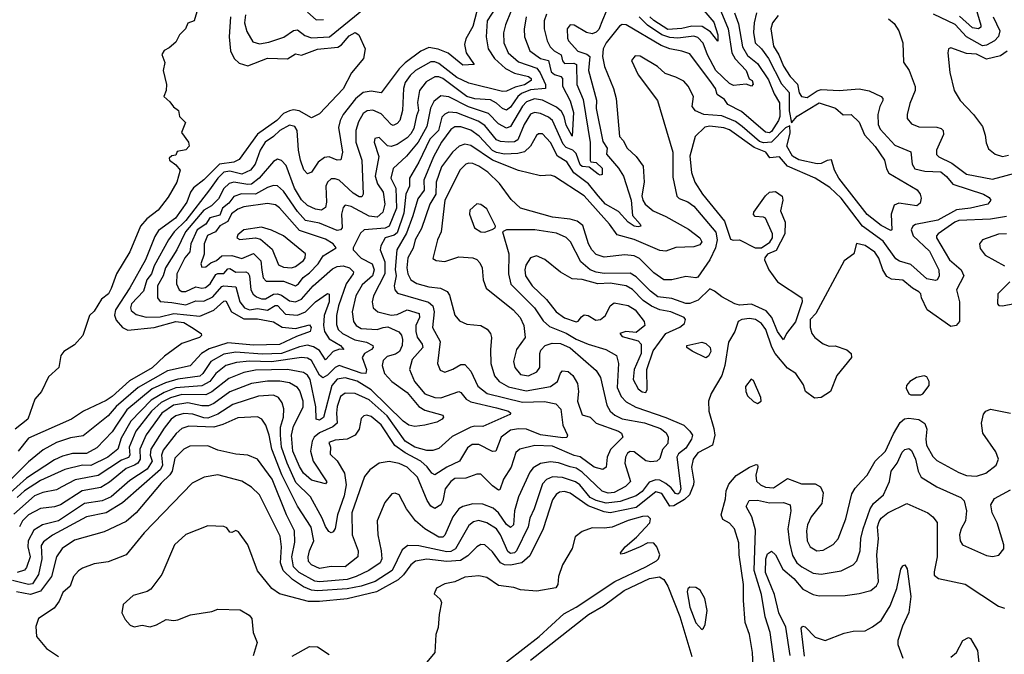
# Model space of a CAD drawing. Extents: x 1678431 to 1860718, y 384618 to 522882.
# Tile 56 of 256: x 1741500 to 1746444, y 440295 to 443481. Entities that reach past the tile are written whole.
import ezdxf

# ---------------------------------------------------------------- set-up
doc = ezdxf.new("R2010")
doc.units = 0

msp = doc.modelspace()

# ---------------------------------------------------------------- linework, layer by layer
at = {"layer": '0CON10XD'}
for points in [[(1746276.1, 443626.1), (1746326.5, 443453.5), (1746326.3, 443443.7), (1746315.3, 443434.7), (1746285, 443439), (1746218.3, 443498.3)], [(1743913.5, 443575), (1743847.1, 443475), (1743841.9, 443395), (1743853, 443335), (1743884.8, 443285), (1743939.2, 443235), (1743985, 443211.5), (1744055.5, 443195), (1744069.2, 443185), (1744068.3, 443175), (1744035, 443154.4), (1743987.6, 443142.4), (1743945, 443121.6), (1743925, 443120.6), (1743755, 443162.3), (1743695, 443190.3), (1743605, 443260), (1743585, 443268.7), (1743565, 443268.8), (1743487.1, 443225), (1743460.2, 443199.8), (1743436.5, 443165), (1743428, 443135), (1743422.1, 443025), (1743409.3, 442975), (1743395, 442959.2), (1743375, 442948.9), (1743365, 442954.1), (1743315, 443007.6), (1743274, 443026), (1743245, 443022.7), (1743225, 443009.2), (1743201.6, 442968.4), (1743188.3, 442925), (1743188.9, 442865), (1743217.6, 442775), (1743224.6, 442605), (1743218.8, 442591.2), (1743205, 442591.3), (1743175, 442609.1), (1743105, 442674.3), (1743085, 442682.5), (1743065, 442682.2), (1743045.3, 442665), (1743037.1, 442645), (1743041, 442565), (1743035, 442537.1), (1743015, 442524.7), (1742985, 442528.8), (1742945, 442548.3), (1742915, 442577), (1742879.8, 442635), (1742839.1, 442749.1), (1742815, 442774.5), (1742795, 442780.9), (1742775, 442769.5), (1742702, 442685), (1742665, 442655.8), (1742645, 442652.9), (1742575, 442664.8), (1742551.5, 442658.5), (1742525, 442633), (1742497.8, 442582.2), (1742464.2, 442545.8), (1742425, 442524.6), (1742332.2, 442415), (1742289.8, 442325), (1742232.8, 442235), (1742221.1, 442195), (1742193, 442145), (1742192.2, 442085), (1742205, 442065.5), (1742265, 442061.8), (1742335, 442048.6), (1742385, 442070), (1742425, 442067.8), (1742469.8, 442090.2), (1742515, 442141.7), (1742525.2, 442144.8), (1742585, 442140), (1742605, 442064.7), (1742629.2, 442035), (1742655, 442024.3), (1742695, 442030.4), (1742745, 442023.2), (1742783.4, 442046.6), (1742795, 442046.4), (1742835, 442003.2), (1742895, 441997.3), (1742935, 442014), (1742985, 442064.4), (1743045, 442105.4), (1743055, 442103.3), (1743053.5, 442065), (1743029.3, 441995), (1743025.5, 441945), (1743030.2, 441915), (1743055, 441878.5), (1743110.9, 441845), (1743127.5, 441825), (1743106.3, 441826.3), (1743075, 441815.8), (1743035, 441773.9), (1743005, 441820.6), (1742975, 441838.7), (1742945, 441846.8), (1742905, 441839.3), (1742815, 441805.5), (1742717.6, 441802.4), (1742585, 441811.5), (1742525, 441801.1), (1742459.3, 441765), (1742420.7, 441705), (1742405, 441691.4), (1742295, 441676.2), (1742232, 441658), (1742165, 441627), (1742037.7, 441522.3), (1741990.4, 441449.6), (1741965, 441411.2), (1741887.8, 441332.2), (1741836.1, 441303.9), (1741765, 441302.4), (1741715, 441289.8), (1741675, 441271.9), (1741535, 441180.1), (1741438.1, 441091.9)], [(1742402.5, 443565), (1742376.7, 443475), (1742345, 443462.5), (1742332.5, 443435), (1742303.3, 443405), (1742285, 443367.5), (1742250.7, 443339.3), (1742225, 443326.7), (1742214.2, 443305.8), (1742228.8, 443265), (1742221.2, 443225), (1742238, 443155), (1742236, 443125), (1742223.8, 443095), (1742255, 443067.5), (1742272.5, 443042.5), (1742297.5, 443025), (1742302.5, 442995), (1742332.5, 442965), (1742313.3, 442915), (1742348, 442865), (1742352, 442845), (1742335, 442826.7), (1742291.7, 442818.3), (1742285, 442800), (1742265, 442797.5), (1742250, 442785), (1742252.5, 442775), (1742285, 442752.5), (1742306.7, 442725), (1742288.5, 442665), (1742245, 442590), (1742196.4, 442525), (1742139.5, 442480.5), (1742106.3, 442443.7), (1742052.7, 442315), (1741986.1, 442205), (1741959.5, 442130.5), (1741945.6, 442104.4), (1741911.8, 442078.2), (1741875, 442018), (1741850, 441995), (1741816.9, 441895), (1741775, 441848.8), (1741722.5, 441815), (1741706.7, 441795), (1741697.5, 441735), (1741645, 441687.5), (1741609.4, 441615), (1741575.7, 441575), (1741540.4, 441475), (1741477.2, 441425)], [(1744995.9, 443585), (1745057.8, 443435), (1745076.1, 443315), (1745093.4, 443283.4), (1745147.9, 443225), (1745162.9, 443182.9), (1745178.8, 443175), (1745183, 443157), (1745175, 443147.5), (1745147.5, 443157.5), (1745085, 443150.6), (1745065, 443160.5), (1744995, 443226), (1744953.1, 443305), (1744932.3, 443362.3), (1744905, 443391.2), (1744885, 443397.8), (1744805, 443387.1), (1744765, 443390.5), (1744725.1, 443405.1), (1744652.9, 443452.9), (1744610, 443495)], [(1743795.9, 443524.1), (1743775, 443445.7), (1743740.4, 443385), (1743733.9, 443356.1), (1743742.8, 443315), (1743782, 443255), (1743725, 443252.7), (1743652, 443312), (1743602, 443332), (1743555, 443340.6), (1743515, 443323), (1743435.7, 443264.3), (1743405, 443233.3), (1743315, 443112.7), (1743265, 443121.2), (1743225, 443115.3), (1743186.7, 443083.3), (1743124.8, 443005), (1743109.2, 442975), (1743101, 442939), (1743120.8, 442815), (1743112.2, 442777.8), (1743095, 442775.4), (1743055, 442792.1), (1743031.2, 442788.8), (1742998.2, 442765), (1742965, 442715.6), (1742945, 442706.9), (1742926.9, 442726.9), (1742909.5, 442775), (1742900.2, 442825), (1742894.1, 442924.1), (1742881.5, 442945), (1742855, 442951.2), (1742806.3, 442925), (1742775.4, 442894.6), (1742732.7, 442865), (1742707.7, 442825), (1742682.7, 442755), (1742658.4, 442725), (1742615, 442705.8), (1742555, 442720.2), (1742525, 442715.4), (1742495, 442685.6), (1742453.4, 442626.6), (1742335, 442473.1), (1742276.2, 442415), (1742247.6, 442375), (1742176.1, 442245), (1742162.8, 442205), (1742139.2, 442175), (1742121.8, 442118.2), (1742061.1, 442055), (1742056.3, 442035), (1742060.3, 442020.3), (1742085, 442001.2), (1742135, 441988), (1742205, 441989.3), (1742275, 442005.6), (1742405, 441992.4), (1742475, 442023), (1742525, 442067.3), (1742535, 442069.2), (1742563.9, 442013.9), (1742625, 441978.3), (1742695, 441979.6), (1742775, 441963.3), (1742817.5, 441937.5), (1742885, 441930.5), (1742955, 441948.1), (1742963.1, 441935), (1742958.9, 441915), (1742889.7, 441890.3), (1742805, 441850.2), (1742673.6, 441846.4), (1742545, 441859.2), (1742452, 441828), (1742413.8, 441805), (1742356.3, 441743.7), (1742242.5, 441717.5), (1742095, 441634.1), (1741985, 441539.4), (1741945, 441492.5), (1741818.2, 441391.8), (1741755, 441380.9), (1741685, 441358.5), (1741619, 441321), (1741545, 441261.7), (1741418.5, 441135)], [(1745200, 443515), (1745187.6, 443465), (1745184.4, 443415.6), (1745193.6, 443363.6), (1745224.4, 443334.4), (1745259.3, 443285), (1745325, 443158.2), (1745363.9, 443115), (1745363.7, 443023.7), (1745375, 442962.5), (1745404.1, 442995.9), (1745515, 443062.5), (1745597.3, 443037.3), (1745635, 443002.2), (1745675, 443004.4), (1745715, 442965.4), (1745742.8, 442902.8), (1745795, 442844.3), (1745842.9, 442775), (1745851.8, 442731.8), (1745865, 442709.6), (1746006.8, 442626.8), (1746021.8, 442605), (1746026.8, 442585), (1746020.8, 442559.2), (1746005, 442546.7), (1745915, 442559.1), (1745890.9, 442549.1), (1745876.1, 442503.9), (1745880, 442425), (1745875, 442422.5), (1745825, 442447.2), (1745755, 442503.5), (1745613.3, 442685), (1745591.2, 442725), (1745576.4, 442776.4), (1745555, 442773.3), (1745525, 442758.8), (1745505, 442757.8), (1745412.9, 442777.1), (1745380.8, 442795), (1745351.3, 442845), (1745368.9, 442911.1), (1745367.5, 442947.5), (1745345, 442938.6), (1745275, 442865.8), (1745235, 442862), (1745215, 442868.4), (1745128, 442945), (1745095, 442970.2), (1745025, 442997.2), (1744935, 443004.4), (1744892.9, 443022.9), (1744877.3, 443045), (1744883.1, 443095), (1744856.6, 443146.6), (1744835, 443171.4), (1744795, 443192.9), (1744741.2, 443211.2), (1744702.5, 443245), (1744615, 443297.1), (1744591.4, 443298.6), (1744572, 443275), (1744605, 443204), (1744702, 443075), (1744779.3, 442815), (1744779.5, 442689.5), (1744800.5, 442595), (1744812.3, 442582.3), (1744855, 442566.4), (1744885, 442544.1), (1744995, 442414), (1745002.4, 442375), (1744993.2, 442335), (1744965.2, 442275), (1744905, 442188.2), (1744895, 442184.6), (1744845, 442191.5), (1744775.3, 442174.7), (1744735, 442175.4), (1744685, 442210.4), (1744611.7, 442281.7), (1744585.6, 442295), (1744539.5, 442300.5), (1744435, 442288.4), (1744395, 442302.3), (1744372.3, 442325), (1744356, 442355), (1744327.9, 442447.9), (1744299.7, 442469.7), (1744265, 442480), (1744175, 442490.2), (1744015, 442533.8), (1743968, 442578), (1743909.1, 442659.1), (1743850.8, 442715), (1743805, 442745.8), (1743775, 442759.2), (1743755, 442760.9), (1743740.5, 442755), (1743712.3, 442727.7), (1743634.4, 442575), (1743616.4, 442415), (1743598.9, 442375), (1743575, 442282.5), (1743591.7, 442271.7), (1743635, 442266.5), (1743705, 442290), (1743775, 442284.5), (1743795, 442276.5), (1743809.9, 442259.9), (1743822.1, 442235), (1743828.2, 442175), (1743842.3, 442132.3), (1743978.8, 442025), (1744013.2, 441985), (1744031.8, 441945), (1744037.9, 441885), (1743995.4, 441825), (1743980, 441765), (1743985.9, 441735), (1744015, 441699.7), (1744055, 441693.2), (1744097.5, 441712.5), (1744111.8, 441735), (1744112, 441805), (1744117.7, 441822.2), (1744138.9, 441845), (1744173.6, 441856.4), (1744215, 441855.5), (1744265, 441833.4), (1744395, 441719.5), (1744415.8, 441685), (1744448.3, 441545), (1744465.5, 441515.5), (1744488.4, 441495), (1744525, 441476.7), (1744636.9, 441456.9), (1744717.8, 441427.8), (1744747.1, 441407.1), (1744756.7, 441385), (1744755, 441354), (1744727.1, 441322.9), (1744715, 441278), (1744700, 441265), (1744668.9, 441261.1), (1744645, 441266.5), (1744585, 441311.3), (1744565, 441312.3), (1744552.9, 441305), (1744541.8, 441285), (1744539.2, 441255), (1744567.7, 441162.3), (1744542.6, 441137.4), (1744485, 441108), (1744455, 441103.3), (1744425, 441114.4), (1744325, 441208.9), (1744295, 441228.7), (1744263.8, 441236.2), (1744205, 441256.7), (1744165, 441260.6), (1744115, 441252.8), (1744078.1, 441231.9), (1744061.4, 441208.6), (1744005.2, 441084.8), (1743984.5, 441015.5), (1743979.2, 440945), (1743965, 440931.1), (1743945, 440946.1), (1743905, 441004.7), (1743878, 441028), (1743825, 441049.5), (1743775, 441051.1), (1743725, 441037.1), (1743705, 441024.6), (1743674.8, 440985), (1743635, 440893.6), (1743625, 440883.5), (1743605, 440883.3), (1743534.6, 440924.6), (1743488.5, 440965), (1743442.1, 441025), (1743405.8, 441095), (1743385, 441104.3), (1743369.3, 441100.7), (1743333.5, 441056.5), (1743294.6, 440965), (1743298.7, 440895), (1743314.7, 440815), (1743318.3, 440775), (1743310, 440755), (1743253.2, 440715), (1743190.3, 440685), (1743145, 440671), (1743005, 440658.9), (1742981.9, 440661.9), (1742903.9, 440705), (1742875.2, 440735), (1742867.2, 440785), (1742881.9, 440858.1), (1742879.8, 440915), (1742840.6, 440995), (1742768.1, 441175), (1742695, 441274.6), (1742645, 441295.5), (1742585, 441300), (1742495, 441320), (1742445, 441340.8), (1742355, 441340.5), (1742325, 441325.6), (1742280, 441280), (1742266, 441215), (1742253.4, 441196.6), (1742210.7, 441155), (1742085.5, 441004.5), (1742035, 440961.6), (1741925, 440909.4), (1741775, 440867.9), (1741713, 440827), (1741685.2, 440784.8), (1741660.2, 440685), (1741605, 440612.6), (1741555, 440595.1), (1741485, 440608.4)], [(1744445, 443521.8), (1744427.4, 443477.4), (1744408.5, 443431.5), (1744395, 443417.3), (1744375, 443409.3), (1744346.4, 443416.4), (1744285, 443452.7), (1744264.6, 443455.4), (1744248.9, 443435), (1744251.5, 443388.5), (1744256.1, 443375), (1744303, 443323), (1744347.4, 443307.4), (1744362.8, 443295), (1744355.9, 443225), (1744397, 443077), (1744394.8, 443035), (1744428.8, 442868.8), (1744450, 442835), (1744447.4, 442805), (1744506.2, 442735), (1744531.4, 442695), (1744569.8, 442575), (1744577.1, 442497.1), (1744616.5, 442455), (1744619.2, 442445), (1744605, 442440.7), (1744585.3, 442444.7), (1744555, 442464.7), (1744507.1, 442517.1), (1744442.4, 442555), (1744405, 442595.7), (1744357, 442657), (1744282.3, 442712.3), (1744246.9, 442766.9), (1744201, 442795), (1744165, 442864.1), (1744125, 442908), (1744105, 442907.1), (1744095, 442898.5), (1744065.9, 442845), (1744035, 442817.3), (1744001.3, 442808.7), (1743933.8, 442806.2), (1743895, 442813.4), (1743874.3, 442824.3), (1743806.6, 442896.6), (1743765, 442926.2), (1743715, 442942.9), (1743685, 442942), (1743665, 442929.4), (1743618.1, 442865), (1743578.2, 442791.8), (1743529.8, 442675), (1743531.6, 442625), (1743498.6, 442581.4), (1743474.7, 442495.3), (1743441.7, 442408.3), (1743394.3, 442325), (1743386.4, 442226.4), (1743391.2, 442195), (1743380, 442145), (1743383.9, 442123.9), (1743398.1, 442108.1), (1743552.2, 442062.2), (1743574.6, 442044.6), (1743581.9, 442015), (1743572.4, 441935), (1743611, 441865), (1743597.5, 441755), (1743611.9, 441721.9), (1743635, 441711.8), (1743675, 441726.2), (1743715, 441749.6), (1743735, 441749.6), (1743766.2, 441716.2), (1743801.4, 441641.4), (1743848.2, 441605), (1744025, 441561.4), (1744134.8, 441564.8), (1744192.1, 441552.1), (1744217.8, 441525), (1744227.4, 441445), (1744251.4, 441395), (1744247.1, 441382.9), (1744227.8, 441382.2), (1744115, 441396.6), (1744045, 441425.4), (1744005, 441427.6), (1743965, 441419.5), (1743918.6, 441385), (1743890.8, 441315), (1743875, 441313.8), (1743805, 441347.8), (1743771.9, 441348.1), (1743749, 441331), (1743709.2, 441265), (1743644.9, 441235.1), (1743585, 441196), (1743568.9, 441205), (1743546.2, 441236.2), (1743513.9, 441265), (1743435, 441306.6), (1743383.1, 441343.1), (1743315, 441447.2), (1743265, 441489.2), (1743243.9, 441496.1), (1743228.5, 441491.5), (1743215, 441478), (1743204.6, 441425), (1743184.4, 441395), (1743145, 441375.3), (1743085, 441370), (1743051.9, 441358.1), (1743060.8, 441335), (1743059, 441299), (1743095, 441266.2), (1743131.4, 441205), (1743139.5, 441145), (1743129.8, 441090.2), (1743096.3, 440995), (1743085, 440926), (1743075, 440909.4), (1743065, 440905.6), (1743052.2, 440912.2), (1743035, 440936.7), (1743018.8, 440978.8), (1742960.6, 441085), (1742887.2, 441157.2), (1742843.2, 441255), (1742815.6, 441335), (1742809.1, 441395), (1742809.9, 441435), (1742824.1, 441485), (1742826.9, 441526.9), (1742817.9, 441557.9), (1742799.6, 441585), (1742775, 441595.7), (1742698.7, 441591.3), (1742571.1, 441548.9), (1742495, 441501), (1742445, 441480.8), (1742425, 441481.6), (1742369.7, 441500.3), (1742325, 441503.4), (1742285, 441491.9), (1742261.7, 441475), (1742225, 441430.8), (1742158.6, 441325), (1742154.9, 441295), (1742164.8, 441265), (1742140.7, 441225), (1742053.1, 441166.9), (1741959.8, 441085), (1741915, 441065.7), (1741825, 441051.4), (1741695.3, 440965), (1741615, 440945.2), (1741572, 440918), (1741542.7, 440865), (1741540.5, 440835), (1741552.3, 440785), (1741535, 440731.5), (1741525, 440717.8), (1741487.5, 440705)], [(1744145, 443508.5), (1744134.3, 443475), (1744134, 443434), (1744148.9, 443375), (1744164.2, 443345), (1744184.7, 443325), (1744219.3, 443305), (1744225, 443274.2), (1744235, 443260.7), (1744281.9, 443261.9), (1744296.2, 443255), (1744297.4, 443155), (1744330.1, 443080.1), (1744364.6, 442864.6), (1744363.9, 442773.9), (1744367.5, 442767.5), (1744395, 442764), (1744425.2, 442735), (1744425, 442703.3), (1744415, 442700), (1744405, 442705.4), (1744360.2, 442740.2), (1744325, 442744.5), (1744315, 442752.4), (1744295, 442809.6), (1744277.1, 442825), (1744245, 442838.5), (1744229.9, 442855), (1744175.1, 442975.1), (1744155, 442991.7), (1744115, 443010), (1744085, 443014.4), (1744065, 443005.7), (1744032.5, 442955), (1744001.7, 442878.3), (1743985, 442867.2), (1743955.7, 442865.7), (1743915, 442868.4), (1743895, 442878), (1743835, 442949.4), (1743802, 442972), (1743695, 443012.6), (1743655, 443015.6), (1743635, 443007), (1743619.1, 442990.9), (1743602.7, 442925), (1743558.9, 442881.1), (1743505, 442764.7), (1743458, 442685), (1743457.6, 442645), (1743439.7, 442605), (1743429.8, 442509.8), (1743395, 442410.2), (1743380.6, 442399.4), (1743335.3, 442385), (1743313.2, 442345), (1743309.5, 442325), (1743334.4, 442265), (1743334.1, 442205), (1743277.6, 442095), (1743270.5, 442065), (1743274.8, 442034.8), (1743298.6, 442015), (1743365, 441997), (1743395, 442000.2), (1743445, 442024), (1743506.6, 442005), (1743507, 441985), (1743489.8, 441945), (1743488.8, 441915), (1743496.6, 441886.6), (1743521.4, 441851.4), (1743523.8, 441835), (1743471.4, 441775), (1743457.5, 441725), (1743483, 441665), (1743535, 441602.6), (1743584.8, 441584.8), (1743615, 441582.6), (1743705, 441614.1), (1743715, 441609.6), (1743741.7, 441575), (1743765, 441561.6), (1743895, 441532.3), (1743954.5, 441515.5), (1743965.6, 441505), (1743960.9, 441499.1), (1743825, 441439.4), (1743785, 441440.8), (1743765.2, 441434.8), (1743671.7, 441388.3), (1743605, 441327.5), (1743575, 441318.4), (1743545, 441318.5), (1743484.7, 441335), (1743436, 441365), (1743345, 441491.5), (1743255, 441572.8), (1743185, 441603.9), (1743134, 441606), (1743111.6, 441588.4), (1743095, 441539.4), (1743090.3, 441505), (1743094.2, 441455), (1743072.8, 441437.2), (1743005, 441406.5), (1742979.3, 441385), (1742969.5, 441365), (1742960.8, 441315), (1742974.3, 441264.3), (1743041.7, 441161.7), (1743035, 441150), (1742965, 441168.6), (1742925, 441204.1), (1742905, 441237.7), (1742872.6, 441315), (1742864.8, 441394.8), (1742875, 441440.4), (1742924.4, 441535), (1742923.4, 441565), (1742907.1, 441617.1), (1742894.8, 441634.8), (1742855, 441658.1), (1742806.9, 441666.9), (1742745, 441666.6), (1742665, 441655.2), (1742555, 441612.9), (1742475, 441553.5), (1742448.3, 441541.7), (1742415, 441541.8), (1742345, 441557.6), (1742272, 441545), (1742214.5, 441505), (1742135, 441396.2), (1742104.3, 441325), (1742104.9, 441275), (1742093.8, 441255), (1742076.2, 441243.8), (1742035, 441227.3), (1741951.2, 441158.8), (1741908.3, 441131.7), (1741813.8, 441116.2), (1741705, 441046.1), (1741675, 441036.1), (1741605, 441027.3), (1741545, 440994.8), (1741515, 440965.7), (1741499.5, 440935)], [(1743968.7, 443525), (1743938.8, 443455), (1743930, 443415), (1743931.9, 443365), (1743952.6, 443315), (1744005, 443269.8), (1744097.2, 443237.2), (1744114.1, 443214.1), (1744139.6, 443155), (1744139.6, 443135), (1744065, 443127.9), (1744020, 443110), (1744001.5, 443095), (1743965, 443041.2), (1743945, 443026.7), (1743925, 443034.3), (1743895, 443062), (1743865, 443077.8), (1743785, 443083.9), (1743745, 443094.3), (1743625, 443185.2), (1743605, 443194.4), (1743585, 443194.3), (1743541.8, 443168.2), (1743507.7, 443125), (1743497.2, 443065), (1743502, 443025), (1743492.4, 442997.6), (1743478.8, 442935), (1743465, 442908.1), (1743445, 442887.4), (1743395, 442853.5), (1743365, 442844.8), (1743347.4, 442847.4), (1743305, 442889.4), (1743282.9, 442885), (1743280.9, 442865), (1743303.8, 442793.8), (1743285.6, 442695), (1743296.8, 442656.8), (1743325.2, 442615), (1743333.5, 442555), (1743322.9, 442515), (1743295, 442489.4), (1743255, 442493.9), (1743165, 442543.5), (1743135, 442550), (1743125, 442538.6), (1743115.6, 442505), (1743118.8, 442435), (1743111.1, 442425), (1743095, 442421.9), (1743005, 442458.8), (1742935, 442472.6), (1742895, 442517.5), (1742825, 442620.3), (1742795, 442646.8), (1742775, 442648), (1742745, 442638.9), (1742685, 442604.6), (1742613.8, 442606.2), (1742575, 442592.7), (1742549.6, 442560.4), (1742518.3, 442535), (1742505, 442499.8), (1742454.5, 442485.5), (1742435.2, 442455), (1742391.4, 442425), (1742360.3, 442355), (1742354.8, 442315), (1742330, 442285), (1742289.1, 442205), (1742288.1, 442155), (1742300.8, 442125), (1742315, 442116.9), (1742335, 442115.7), (1742385, 442140.3), (1742415, 442133.1), (1742433.5, 442136.5), (1742456.1, 442153.9), (1742485, 442201.4), (1742495, 442206.8), (1742525, 442206.3), (1742545, 442229.2), (1742555, 442232.4), (1742585, 442212.8), (1742635, 442214.3), (1742648, 442208), (1742654.8, 442194.8), (1742660.6, 442125), (1742672.6, 442102.6), (1742689, 442089), (1742715, 442079.5), (1742735, 442079.5), (1742775, 442103), (1742795, 442103.8), (1742815, 442098.6), (1742855, 442069), (1742885, 442063.8), (1742915, 442077.6), (1742974.3, 442145), (1743070.8, 442230.8)], [(1742634.8, 443505), (1742629.3, 443465), (1742640.8, 443420.8), (1742670.2, 443370.2), (1742705, 443359.1), (1742751.9, 443368.1), (1742826.3, 443393.7), (1742875, 443425.7), (1742895, 443430.5), (1742931.9, 443401.9), (1742965, 443388.7), (1743055.1, 443394.9), (1743226.2, 443533.8)], [(1742945, 443518.6), (1742989.1, 443479.1), (1743025, 443480.9)], [(1745090, 443515), (1745109.1, 443459.1), (1745130.3, 443345), (1745155, 443300.8), (1745205, 443261.1), (1745259.5, 443179.5), (1745287.9, 443107.9), (1745315, 443063.1), (1745316.2, 442995), (1745311.1, 442975), (1745275, 442918.7), (1745265, 442913), (1745245, 442916.7), (1745125, 443019.3), (1745055.3, 443055), (1745039.4, 443079.4), (1745002.5, 443105), (1744993.8, 443135), (1744974, 443164), (1744865, 443308.7), (1744825, 443323.2), (1744765, 443333.5), (1744721.4, 443351.4), (1744545, 443455.4), (1744525, 443456.4), (1744512, 443448), (1744444.8, 443365), (1744429.8, 443335), (1744425.8, 443295), (1744436.5, 443245), (1744481.3, 443135), (1744495.4, 443085), (1744512.1, 442895), (1744529.6, 442875), (1744550, 442835), (1744595, 442794), (1744631.1, 442745), (1744635.3, 442665), (1744624, 442596), (1744628.3, 442575), (1744640.8, 442555), (1744680.4, 442520.4), (1744745, 442492.5), (1744859, 442429), (1744915, 442386.4), (1744924.7, 442365), (1744915, 442350.9), (1744885, 442341.2), (1744795, 442336.7), (1744745, 442319.1), (1744715, 442322.6), (1744585, 442377.6), (1744501, 442401), (1744462.4, 442455), (1744335, 442595.8), (1744185, 442693.6), (1744165, 442699.5), (1744115, 442697.3), (1744005, 442723.2), (1743875, 442776.1), (1743765, 442849.1), (1743735, 442855.2), (1743707.1, 442845)], [(1744935, 443526.1), (1744985, 443468), (1745005.7, 443405), (1745005, 443372.5), (1744969.7, 443419.7), (1744926.5, 443446.5), (1744875, 443448.7), (1744825, 443437.1), (1744755, 443430.7), (1744685, 443476), (1744664.6, 443495)], [(1746387.4, 443495), (1746421, 443425), (1746414.3, 443395.7), (1746395.1, 443374.9), (1746355, 443353.2), (1746335, 443349.5), (1746255, 443394.1), (1746196.6, 443456.6), (1746088, 443508)], [(1744043.5, 443495), (1744033.5, 443433.5), (1744035.3, 443395), (1744062.5, 443325), (1744115, 443286.6), (1744155.1, 443275.1), (1744169.6, 443219.6), (1744185.5, 443205.5), (1744217.1, 443195), (1744225.2, 443185.2), (1744226.5, 443146.5), (1744263.9, 443073.9), (1744280.5, 443015), (1744275, 442896), (1744245, 442950.5), (1744233.9, 442995), (1744220.2, 443020.2), (1744195, 443041.6), (1744125, 443076.2), (1744085, 443083.1), (1744045, 443068.8), (1744025, 443046.5), (1743965, 442945.3), (1743945, 442935.7), (1743905, 442958), (1743855, 443009.3), (1743753.1, 443043.1), (1743655, 443092.8), (1743615, 443097.6), (1743580, 443070), (1743563.7, 443036.3), (1743544.5, 442945), (1743500.4, 442865), (1743442.1, 442795), (1743375.9, 442734.1), (1743364.4, 442685), (1743389.1, 442635), (1743392, 442535), (1743356.1, 442445), (1743335.1, 442434.9), (1743230, 442425), (1743211.5, 442408.5), (1743174.4, 442335), (1743174.3, 442325), (1743215, 442283.3), (1743270, 442255), (1743279.7, 442225), (1743271.2, 442195), (1743219.6, 442150.4), (1743188.7, 442095), (1743169.8, 442015), (1743176.7, 441965), (1743189.1, 441945), (1743215, 441931), (1743295, 441925.2), (1743324.6, 441935.4), (1743348.1, 441938.1), (1743403.9, 441913.9), (1743417.5, 441897.5), (1743422.2, 441875), (1743420.2, 441845), (1743407.2, 441815), (1743387.8, 441802.2), (1743345, 441789.5), (1743325, 441770), (1743319.5, 441745), (1743331.6, 441705), (1743368.7, 441665), (1743445, 441610), (1743505, 441539.1), (1743535, 441521.1), (1743624.2, 441495), (1743627.8, 441485), (1743621.9, 441475), (1743595, 441459.7), (1743535, 441444.7), (1743485, 441438.5), (1743455, 441444.7), (1743425, 441465.8), (1743265, 441622), (1743195, 441665.7), (1743135, 441682.3), (1743095, 441675.5), (1743066.8, 441645), (1743025, 441483.4), (1743005, 441470.3), (1742989.4, 441475), (1742987.9, 441537.9), (1742958.5, 441675), (1742945.8, 441695.8), (1742925, 441710.4), (1742845, 441724.3), (1742685, 441721.4), (1742625, 441709.8), (1742550.5, 441679.5), (1742465, 441612.8), (1742435, 441596.9), (1742315, 441599), (1742256.8, 441583.2), (1742211.1, 441558.9), (1742161.4, 441515), (1742083.5, 441415), (1742050.1, 441335), (1742052.7, 441295), (1742047, 441283), (1742010.8, 441269.2), (1741895, 441192.8), (1741778.6, 441171.4), (1741712.7, 441135), (1741685, 441120.8), (1741616.6, 441106.6), (1741575, 441091.3), (1741471.7, 440998.3)], [(1742558.4, 443495), (1742552, 443395), (1742559.5, 443325), (1742576.6, 443285), (1742601.7, 443261.7), (1742645, 443248.6), (1742745, 443287.9), (1742845, 443283.8), (1742885, 443308.4), (1742915, 443303.3), (1742995, 443332.5), (1743097.7, 443342.3), (1743116.1, 443353.9), (1743155, 443400.3), (1743185, 443415.5), (1743202.5, 443405), (1743235.6, 443335), (1743226.9, 443285), (1743166.1, 443213.9), (1743125, 443133.9), (1743005, 443007.9), (1742965, 442987.9), (1742903.5, 443023.5), (1742875, 443027.7), (1742855, 443023.5), (1742825, 443009.2), (1742791.3, 442975), (1742695, 442906.2), (1742601.9, 442778.1), (1742575.7, 442765), (1742503.9, 442756.1), (1742425, 442677), (1742373.6, 442636.4), (1742357.5, 442615), (1742339, 442565), (1742282.2, 442485), (1742198, 442422), (1742178.4, 442391.6), (1742132.3, 442275), (1742053.5, 442135), (1741981, 442025), (1741977.1, 441997.1), (1741985, 441972.2), (1742017.3, 441935), (1742042.5, 441922.5), (1742175, 441936.1), (1742285, 441966.2), (1742325, 441960.4), (1742362.4, 441937.6), (1742411.2, 441905), (1742414, 441895), (1742403.8, 441885), (1742315, 441855.6), (1742228.2, 441791.8), (1742165, 441732.4), (1742051.5, 441668.5), (1741965, 441588.4), (1741935, 441568.3), (1741820, 441515), (1741760.5, 441475), (1741545, 441380), (1741492.6, 441315)], [(1745308.2, 443501.8), (1745280.8, 443465), (1745272.3, 443435), (1745285, 443347.1), (1745311.9, 443305), (1745335, 443246.8), (1745369.2, 443195), (1745406.5, 443156.5), (1745413.5, 443113.5), (1745425, 443094.5), (1745455, 443090.2), (1745505, 443123.2), (1745525, 443129.6), (1745615, 443126), (1745715, 443133.1), (1745765, 443123.1), (1745825.7, 443095.7), (1745834.4, 443085), (1745833.5, 443075), (1745818.5, 443045), (1745809.6, 443005), (1745810.5, 442955), (1745820.9, 442930.9), (1745895, 442850.4), (1745975, 442817.5), (1745981.8, 442755), (1745995, 442732.3), (1746045, 442720.6), (1746125, 442717.3), (1746153.9, 442693.9), (1746185.6, 442655), (1746339.4, 442605), (1746368.5, 442588.5), (1746375.8, 442575), (1746361.2, 442555), (1746275, 442534.1), (1746203.4, 442526.6), (1746109.5, 442475), (1745997.6, 442452.4), (1745984.6, 442445), (1745976.8, 442425), (1745985.8, 442395), (1746068, 442318), (1746114.8, 442225), (1746117.2, 442192.8), (1746106.9, 442175), (1746098.2, 442171.8), (1746055, 442179.2), (1745975, 442252.2), (1745918.1, 442268.1), (1745899.9, 442279.9), (1745835, 442369.6), (1745732.8, 442445), (1745625.5, 442585), (1745567.7, 442637.7), (1745494.2, 442685), (1745355.6, 442745.6), (1745315, 442791.9), (1745267.3, 442787.3), (1745246.7, 442815), (1745188.9, 442838.9), (1745065, 442927.8), (1745035, 442937.7), (1744965, 442946.1), (1744939.7, 442940.3), (1744891.2, 442895), (1744864.5, 442795), (1744874.2, 442714.2), (1744889.8, 442665), (1744928.7, 442605), (1745038.7, 442468.7), (1745068.7, 442378.7), (1745083.2, 442373.2), (1745115, 442375.3), (1745192.9, 442335), (1745224.8, 442335.2), (1745266.4, 442363.6), (1745279.5, 442385), (1745280.5, 442405), (1745245, 442484), (1745235, 442490), (1745192.5, 442492.5), (1745185, 442502.5), (1745186.9, 442515), (1745245, 442597.1), (1745265, 442615.6), (1745295, 442618.6), (1745329.2, 442595), (1745332.2, 442575), (1745320.7, 442520.7), (1745344.3, 442465), (1745341.5, 442405), (1745298.2, 442321.8), (1745255, 442304.4), (1745241.1, 442285), (1745240.7, 442275), (1745262.1, 442225), (1745305.3, 442165), (1745427.3, 442085), (1745429.5, 442065), (1745395.7, 441964.3), (1745350.8, 441905), (1745335, 441873.3), (1745305, 441915.5), (1745277.3, 441985), (1745248.6, 442018.6), (1745175, 442052.6), (1745115, 442048.3)], [(1745862.5, 443485), (1745891.6, 443461.6), (1745914.4, 443425), (1745935.2, 443365), (1745937.9, 443267.9), (1745966.2, 443225), (1745997.3, 443145), (1745996.9, 443125), (1745969.9, 443060.1), (1745956.4, 443005), (1745955.6, 442985), (1745977.7, 442957.7), (1746015, 442942.5), (1746105, 442941.3), (1746126.9, 442935), (1746136.4, 442925), (1746138.5, 442905), (1746104.1, 442825), (1746103.9, 442803.9), (1746115, 442792.1), (1746181.1, 442761.1), (1746255, 442704.7), (1746385, 442680), (1746565, 442729.2)], [(1746458, 443322), (1746425, 443299.2), (1746355, 443282.5), (1746305, 443307.6), (1746255, 443311.1), (1746175, 443338.8), (1746163.3, 443335), (1746160, 443315), (1746170.6, 443215), (1746193.1, 443125), (1746221.9, 443075), (1746288.9, 443005), (1746335.3, 442945.3), (1746348.3, 442901.7), (1746352.4, 442862.4), (1746365, 442832), (1746398.8, 442805), (1746435, 442794.5), (1746465, 442800)], [(1743707.1, 442845), (1743673.8, 442816.2), (1743618.8, 442741.2), (1743592.2, 442665), (1743589.1, 442605), (1743560.2, 442555), (1743517.4, 442432.6), (1743485.2, 442375), (1743476.5, 442333.5), (1743449, 442285), (1743444.8, 442235), (1743449.3, 442205), (1743465, 442175.3), (1743495, 442156.6), (1743555, 442140.4), (1743612.9, 442132.9), (1743646.9, 442116.9), (1743658.2, 442098.2), (1743685, 441996.7), (1743709.3, 441969.3), (1743745, 441952.5), (1743815, 441946.4), (1743847.7, 441927.7), (1743865, 441906), (1743870, 441885), (1743864, 441824), (1743866.5, 441755), (1743883.6, 441693.6), (1743908.2, 441665), (1743955, 441637.1), (1744042.9, 441617.1), (1744165, 441639.4), (1744200.7, 441665), (1744215, 441706), (1744225, 441717.5), (1744255, 441714.6), (1744278.2, 441695), (1744300.6, 441655), (1744305.8, 441615), (1744301.1, 441565), (1744325, 441496.7), (1744365, 441485.5), (1744395, 441455.3), (1744507.1, 441415), (1744521.5, 441405), (1744528.8, 441385), (1744467.1, 441322.9), (1744450.6, 441285), (1744445.2, 441234.7), (1744427.6, 441222.4), (1744385, 441233.8), (1744315, 441286.3), (1744283.8, 441293.8), (1744175, 441339.4), (1744087.4, 441342.6), (1744010.8, 441325), (1743991.1, 441308.9), (1743968.6, 441235), (1743929.6, 441175), (1743910.7, 441120.7), (1743905, 441119.1), (1743875, 441141.1), (1743815, 441200), (1743795, 441200), (1743740.8, 441179.2), (1743685, 441176.9), (1743665, 441163.2), (1743636.9, 441125), (1743625, 441065.7), (1743615, 441045.5), (1743585, 441026.5), (1743565, 441038.5), (1743546.6, 441066.6), (1743497, 441185), (1743445.9, 441235), (1743405, 441253.3), (1743355, 441262.9), (1743304.7, 441255.3), (1743258.5, 441221.5), (1743232.2, 441187.8), (1743168.4, 441005), (1743170.4, 440895), (1743200.6, 440815), (1743197.7, 440785), (1743135.2, 440734.8), (1743065, 440735.2), (1743005, 440725.3), (1742965.6, 440745), (1742951.1, 440761.1), (1742948.3, 440785), (1742955.2, 440814.8), (1742977.4, 440865), (1742963.4, 440933.4), (1742895, 441038.9), (1742816.5, 441196.5), (1742766.9, 441325), (1742753.2, 441395), (1742735.6, 441445.6), (1742715.4, 441475), (1742695, 441486.8), (1742595, 441482.3), (1742520.7, 441449.3), (1742474.4, 441435.6), (1742349.5, 441440.5), (1742315, 441428.5), (1742286.1, 441403.9), (1742220.6, 441319.4), (1742212.5, 441295), (1742216.6, 441245), (1742207.8, 441222.2), (1742016.6, 441055), (1741935, 441004.8), (1741835, 440985.2), (1741665, 440893.4), (1741619.7, 440860.3), (1741608.7, 440841.3), (1741611, 440775), (1741594.8, 440695), (1741565, 440649.6), (1741544.1, 440645.9), (1741465, 440666.4)], [(1742885, 442144.8), (1742900, 442155), (1742923, 442187), (1742955, 442209.4), (1742999.6, 442255), (1743024.2, 442295), (1743089.2, 442335), (1743073.8, 442355), (1743035, 442378.4), (1742905, 442423), (1742805, 442536.5), (1742785, 442550.5), (1742745, 442558.1), (1742625, 442541.5), (1742595, 442529.6), (1742563.5, 442506.5), (1742545, 442467.6), (1742504.4, 442445.6), (1742484, 442416), (1742442.7, 442397.3), (1742426, 442355), (1742426, 442304), (1742410, 442255), (1742415, 442239.2), (1742435, 442240.9), (1742459.6, 442260.4), (1742488.1, 442271.9), (1742515, 442295.2), (1742565, 442296.3), (1742615, 442281.8), (1742675, 442307.7), (1742710.9, 442270.9), (1742716.2, 442223.8), (1742723, 442185), (1742738.1, 442168.1), (1742825, 442167.3), (1742885, 442144.8)], [(1743835, 442414.5), (1743873.2, 442426.8), (1743887.5, 442435), (1743890, 442445), (1743845, 442532), (1743815, 442552.9), (1743795, 442555.6), (1743760.8, 442525), (1743759.2, 442505), (1743784.2, 442435), (1743815, 442415.6), (1743835, 442414.5)], [(1746455, 442493.3), (1746375, 442479.1), (1746215, 442472.7), (1746195, 442464.8), (1746111.2, 442405), (1746102.9, 442395), (1746103.3, 442385), (1746168.4, 442275), (1746227.8, 442225), (1746240.5, 442195), (1746204.7, 442125), (1746218.5, 442065), (1746219.2, 441965), (1746202.1, 441945), (1746175, 441941), (1746056.2, 442025), (1746028.5, 442085), (1746025.4, 442105), (1746015, 442114.4), (1745982.6, 442132.6), (1745935, 442173.6), (1745877.4, 442177.4), (1745855, 442191.5), (1745834.5, 442224.5), (1745813.9, 442283.9), (1745793.2, 442313.2), (1745745, 442346.7), (1745702.7, 442357.3), (1745688, 442305), (1745639.5, 442270.5), (1745497.8, 442005), (1745469.4, 441975), (1745469.8, 441935), (1745477.7, 441905), (1745492.8, 441885), (1745535, 441853.8)], [(1745115, 442048.3), (1745090.5, 442055), (1745025, 442089.4), (1744988.7, 442118.7), (1744965, 442128.8), (1744907, 442073), (1744865, 442056.8), (1744845, 442056.5), (1744775, 442081.2), (1744705, 442089.6), (1744667.6, 442117.6), (1744595, 442190), (1744565, 442208.7), (1744435, 442207), (1744395, 442213.2), (1744365, 442225.4), (1744317.3, 442265), (1744265.4, 442365.4), (1744245, 442387.7), (1744195, 442408.6), (1744086.5, 442426.5), (1743944.6, 442425.4), (1743923.9, 442416.1), (1743955.7, 442305.7), (1743955.2, 442205), (1743966.8, 442153.2), (1744085.2, 442035), (1744129, 441969), (1744160.2, 441940.2), (1744245, 441907.3), (1744295, 441877.8), (1744355, 441852.6), (1744443.5, 441825), (1744496.2, 441795), (1744507.7, 441755), (1744500, 441635), (1744519.5, 441589.5), (1744545, 441562.1), (1744593.3, 441535), (1744745, 441483.2), (1744835, 441445.1), (1744865.5, 441415), (1744877.7, 441395), (1744873.7, 441375), (1744845, 441329.6), (1744808.5, 441301.5), (1744800.6, 441285), (1744820.2, 441125), (1744813.8, 441105), (1744805, 441098.2), (1744792.9, 441102.9), (1744771.5, 441131.5), (1744745, 441153.3), (1744715, 441168.9), (1744695, 441170.4), (1744661.4, 441158.6), (1744625, 441112), (1744595, 441089.8), (1744515, 441062.4), (1744445, 441054), (1744395, 441067.8), (1744365, 441082.9), (1744313.1, 441145), (1744291.7, 441161.7), (1744225, 441182.9), (1744175, 441185.2), (1744145, 441172.8), (1744125, 441150), (1744083.4, 441025), (1744061.9, 440978.1), (1744053, 440935), (1743995, 440815.3), (1743985, 440805.2), (1743965, 440801.7), (1743951.1, 440811.1), (1743914.8, 440895), (1743893.7, 440925), (1743845, 440955.7), (1743805, 440966.1), (1743779.5, 440960.5), (1743755, 440941.1), (1743688.3, 440825), (1743665, 440810.9), (1743645, 440809.1), (1743505, 440840.4), (1743449.3, 440840.7), (1743421.2, 440818.8), (1743369.8, 440715), (1743285, 440660.3), (1743215, 440637.3), (1743145, 440623.3), (1742996.2, 440613.8), (1742965, 440616.9), (1742925, 440634.6), (1742870, 440670), (1742822.8, 440715), (1742810, 440755), (1742814.5, 440835), (1742807.4, 440887.4), (1742704.8, 441094.8), (1742665, 441134.6), (1742615, 441164.6), (1742495.3, 441195.3), (1742426.1, 441183.9), (1742365.9, 441154.1), (1742125, 440905.4), (1742035.7, 440795), (1741945, 440759.6), (1741875, 440749.6), (1741815, 440726.8), (1741796.4, 440713.6), (1741771.2, 440685), (1741753, 440637), (1741717.3, 440605), (1741698.5, 440561.5), (1741673.7, 440526.3), (1741594.3, 440475), (1741582, 440435), (1741584, 440385), (1741635, 440324.2), (1741695, 440284.2)], [(1742865, 442234.8), (1742885, 442242.3), (1742925, 442272), (1742933.4, 442285), (1742935.3, 442305), (1742824.4, 442395), (1742765, 442424.5), (1742715, 442439.4), (1742625, 442425.6), (1742595, 442401.2), (1742590, 442385), (1742605, 442377.5), (1742684.4, 442385.6), (1742709.2, 442379.2), (1742768, 442328), (1742800.4, 442250.4), (1742825, 442238.3), (1742865, 442234.8)], [(1746455, 442406.2), (1746415, 442403.8), (1746335, 442375.5), (1746319.4, 442355), (1746322.6, 442332.6), (1746348.2, 442298.2), (1746445, 442245.7)], [(1744645, 441609.4), (1744650.7, 441625), (1744648.8, 441725), (1744681.2, 441818.8), (1744743.9, 441906.1), (1744815, 441937), (1744838.2, 441955), (1744843.4, 441975), (1744836.2, 441985), (1744769.1, 442015), (1744713.7, 442023.7), (1744672.1, 442042.1), (1744631.2, 442071.2), (1744576.8, 442126.8), (1744545, 442144.8), (1744465, 442157.3), (1744403.9, 442153.9), (1744325, 442175.8), (1744275, 442180), (1744215, 442213.5), (1744136.8, 442276.8), (1744095, 442294.7), (1744065.6, 442285), (1744041.2, 442248.8), (1744036.4, 442225), (1744040.5, 442195), (1744074.2, 442145), (1744145, 442075.9), (1744193.5, 442013.5), (1744235, 441984.7), (1744295, 441964.2), (1744305, 441967.5), (1744320.5, 441989.5), (1744335, 441998.8), (1744355, 441996.2), (1744393, 441973), (1744416.7, 441975), (1744441.2, 441995), (1744465.9, 442044.1), (1744485, 442060), (1744555, 442046.4), (1744590.6, 442025), (1744635.7, 441965), (1744638.8, 441945), (1744595, 441911.2), (1744544.2, 441915.8), (1744513.3, 441905), (1744525, 441890.8), (1744605, 441868.6), (1744621.5, 441851.5), (1744621.4, 441805), (1744585.3, 441725), (1744580.2, 441675), (1744605, 441627.9), (1744625, 441612.4), (1744645, 441609.4)], [(1743070.8, 442230.8), (1743095, 442242.3), (1743125, 442244.7), (1743156.4, 442235), (1743175.9, 442215), (1743175.3, 442205), (1743139.4, 442155), (1743101.1, 442045), (1743091.6, 441995), (1743091.2, 441951.2), (1743100, 441925), (1743121.6, 441905), (1743183.1, 441873.1), (1743241.2, 441861.2), (1743273.2, 441845), (1743274.7, 441835), (1743267.2, 441825), (1743231.3, 441805), (1743219.2, 441785), (1743241.3, 441725), (1743238.6, 441705), (1743215, 441706.2), (1743105, 441744.8), (1743085, 441735.6), (1743045, 441696), (1743022.9, 441682.9), (1743005, 441696.8), (1742965, 441770.2), (1742945, 441780.8), (1742914.8, 441784.8), (1742765, 441762.6), (1742655, 441766.5), (1742589.5, 441760.5), (1742534.9, 441745.1), (1742485.1, 441704.9), (1742455.6, 441665), (1742415, 441642.5), (1742285, 441632.7), (1742225, 441610), (1742159.8, 441570.2), (1742058.3, 441465), (1742010.2, 441379.8), (1741992.5, 441325), (1741943.7, 441285), (1741856.7, 441243.3), (1741815.7, 441244.3), (1741727, 441223), (1741605, 441166.8), (1741524.5, 441115.5), (1741487, 441083)], [(1746471.9, 442165), (1746410.8, 442105), (1746409.2, 442055), (1746416.8, 442046.8), (1746435, 442043.6), (1746495.7, 442055.7)], [(1745535, 441853.8), (1745565, 441842.5), (1745595, 441843.4), (1745653.4, 441823.4), (1745674.6, 441805), (1745677.1, 441785), (1745602.5, 441695), (1745570.7, 441615), (1745525, 441584.7), (1745490.9, 441580.9), (1745445.6, 441615), (1745435, 441647.5), (1745398, 441705), (1745355, 441732.1), (1745293, 441805), (1745276.2, 441836.2), (1745245.9, 441925), (1745225, 441955.8), (1745195, 441975.2), (1745165, 441981.4), (1745126, 441975), (1745107.8, 441965), (1745091.2, 441915), (1745058.6, 441861.4), (1745041.3, 441745), (1745025.2, 441694.8), (1744972.4, 441605), (1744958.6, 441565), (1744959.8, 441515), (1744985, 441428), (1744991.2, 441395), (1744979.1, 441345), (1744905, 441306.5), (1744882.4, 441275), (1744874.3, 441235), (1744885.9, 441165), (1744883.9, 441145), (1744864, 441095), (1744838.2, 441071.8), (1744785, 441040.1), (1744765, 441038.9), (1744725, 441102.7), (1744695, 441109.9), (1744595, 441032.7), (1744465, 441005.1), (1744435, 441010.1), (1744355, 441041.1), (1744265, 441104.4), (1744235, 441111.7), (1744211.2, 441108.8), (1744193.3, 441096.7), (1744175, 441070.5), (1744128.6, 440925), (1744061, 440789), (1744021.5, 440755), (1743965, 440741.9), (1743935, 440744.8), (1743914.9, 440754.9), (1743875, 440810.3), (1743835, 440844.6), (1743815, 440846.7), (1743795, 440834), (1743751.2, 440788.8), (1743713.4, 440766.6), (1743645, 440761.6), (1743545, 440772.6), (1743487.9, 440762.1), (1743465, 440744.8), (1743426.6, 440693.4), (1743400.4, 440669.6), (1743292.1, 440607.9), (1743145, 440572.9), (1743005, 440559.8), (1742951, 440561), (1742805, 440598), (1742766.2, 440625), (1742695, 440713.8), (1742646.5, 440845), (1742599.7, 440909.7), (1742585, 440915.8), (1742565, 440906.2), (1742555, 440908.8), (1742539.7, 440929.7), (1742525, 440936), (1742445, 440940), (1742335, 440895.7), (1742278, 440845), (1742214.5, 440695.5), (1742158.1, 440621.9), (1742140, 440610), (1742069.5, 440590.5), (1742020, 440545), (1742013.9, 440503.9), (1742029.5, 440469.5), (1742055, 440441.2), (1742075, 440433.8), (1742115, 440441.2), (1742155, 440432.5), (1742187.6, 440442.4), (1742235, 440469.2), (1742275, 440464.2), (1742295, 440468), (1742357.3, 440492.7), (1742465, 440510.8), (1742495, 440521.4), (1742607.9, 440517.9), (1742652.4, 440492.4), (1742666, 440475), (1742672, 440405), (1742692, 440355), (1742672.3, 440287.7)], [(1744945, 441783.3), (1744876.4, 441816.4), (1744850, 441835), (1744850, 441845), (1744925, 441861.4), (1744945.8, 441855), (1744967.5, 441835), (1744970.6, 441815), (1744958.8, 441791.2), (1744945, 441783.3)], [(1745205, 441553.8), (1745222.5, 441565), (1745221.2, 441585), (1745185, 441670), (1745173.6, 441676.4), (1745145, 441640), (1745146.7, 441615), (1745155, 441593.3), (1745185, 441563.3), (1745205, 441553.8)], [(1746025, 441597.5), (1746035, 441602.5), (1746066.7, 441645), (1746067.5, 441665), (1746055, 441687.5), (1746042.5, 441692.5), (1746002.5, 441685), (1745970, 441665), (1745953.3, 441645), (1745950.7, 441630.7), (1745965, 441602.5), (1745975, 441597.5), (1746025, 441597.5)], [(1745183.2, 440235), (1745179.5, 440305), (1745164.7, 440395), (1745143.2, 440455), (1745133.8, 440565), (1745134.2, 440645), (1745113.2, 440795), (1745111.2, 440855), (1745089.2, 440925), (1745065, 440953.5), (1745031.6, 440971.6), (1745021.8, 440995), (1745043.5, 441075), (1745048.2, 441115), (1745061.2, 441148.8), (1745097.8, 441192.2), (1745164.9, 441235.1), (1745197.9, 441247.9), (1745205.5, 441245.5), (1745206.8, 441236.8), (1745197.1, 441195), (1745200.4, 441165), (1745220.5, 441145), (1745245, 441133.3), (1745285, 441130.3), (1745355, 441177.1), (1745425, 441150), (1745495, 441150.4), (1745521.2, 441135), (1745534.1, 441105), (1745528.6, 441051.4), (1745473.8, 440985), (1745455.5, 440945), (1745450.7, 440915), (1745454.8, 440864.8), (1745468.5, 440835), (1745503.3, 440815), (1745535, 440817.8), (1745585, 440846.9), (1745609.1, 440875), (1745648.4, 440975), (1745679.2, 441100.8), (1745695, 441129.4), (1745727.3, 441165), (1745755.2, 441194.8), (1745795.6, 441264.4), (1745848.1, 441315), (1745888.3, 441401.7), (1745922, 441458), (1745943.6, 441476.4), (1745965, 441480.9), (1746015, 441473.7), (1746045, 441453.8), (1746055.6, 441425), (1746049.6, 441375), (1746053.5, 441345), (1746085, 441287.9), (1746105, 441268.4), (1746215, 441208.2), (1746255, 441192.5), (1746305, 441190), (1746351.4, 441205), (1746403.6, 441245), (1746415.4, 441275), (1746401.9, 441311.9), (1746336.2, 441405), (1746329.6, 441455), (1746339.7, 441500.3), (1746351.2, 441515), (1746375, 441525.6), (1746475, 441505.3)], [(1745306.7, 440125), (1745268.3, 440405), (1745244, 440484), (1745225.2, 440595), (1745187.9, 440715), (1745195, 440918), (1745175.7, 440985), (1745147.4, 441037.4), (1745163.4, 441066.6), (1745205, 441068.8), (1745265, 441056.1), (1745335, 441057), (1745368.5, 441045), (1745371.6, 441015), (1745357.9, 440925), (1745365.2, 440855.2), (1745380.8, 440790.8), (1745402.3, 440755), (1745426.7, 440735), (1745485, 440703.1), (1745525, 440697.6), (1745625.2, 440714.8), (1745685.6, 440744.4), (1745703.9, 440765), (1745720, 440815), (1745723.9, 440876.1), (1745734.8, 440925), (1745770.2, 441025), (1745787.9, 441052.1), (1745837.8, 441095), (1745866.9, 441163.1), (1745876.6, 441215), (1745905.3, 441255), (1745930.4, 441309.6), (1745945, 441323.8), (1745965, 441328.9), (1745977.6, 441317.6), (1745999, 441275), (1746011, 441215), (1746026.4, 441185), (1746105, 441135.5), (1746202.4, 441092.4), (1746225, 441082.5), (1746242.2, 441065), (1746253.8, 441015), (1746248.7, 440965), (1746226.9, 440925), (1746218.9, 440895), (1746222.2, 440865), (1746234.3, 440845), (1746355, 440791.5), (1746385, 440786.9), (1746416.4, 440793.6), (1746441.1, 440825), (1746441.8, 440845), (1746407.5, 440955), (1746382.9, 441005), (1746377.1, 441045), (1746395, 441077.5), (1746475, 441121.4)], [(1745368.5, 440288.5), (1745347.9, 440432.1), (1745312.7, 440502.7), (1745290.5, 440595), (1745244.2, 440705), (1745246.4, 440775), (1745255, 440800), (1745275, 440813.1), (1745294.6, 440794.6), (1745331.7, 440721.7), (1745387.5, 440675), (1745432.7, 440622.7), (1745485, 440595.3), (1745515, 440588), (1745645, 440590.8), (1745715, 440600.4), (1745773.8, 440616.2), (1745801.8, 440638.2), (1745811.8, 440658.2), (1745804.2, 440795), (1745811.6, 440875), (1745806.8, 440935), (1745815, 440962.2), (1745825, 440978.2), (1745858.9, 441005), (1745955, 441051.5), (1746059.4, 441005), (1746085.5, 440985), (1746106.5, 440956.5), (1746107.2, 440785), (1746091.3, 440708.7)], [(1743945, 440257.8), (1744109.1, 440385), (1744232.4, 440497.6), (1744295, 440532.3), (1744488.9, 440661.1), (1744645, 440734), (1744697.6, 440765), (1744708.2, 440775), (1744714.1, 440795), (1744700, 440835), (1744685, 440853.6), (1744655, 440855.3), (1744615, 440835.3), (1744535, 440800.5), (1744518.3, 440798.3), (1744516.2, 440805), (1744540, 440835), (1744597.4, 440882.6), (1744664.5, 440955), (1744666.9, 440975), (1744655, 440988.6), (1744626.9, 440986.9), (1744555, 440966.2), (1744475, 440933.3), (1744435, 440927.8), (1744375, 440930.8), (1744325, 440912), (1744290, 440885), (1744274.2, 440825.8), (1744225.8, 440745), (1744206.2, 440685), (1744202.5, 440645), (1744191.7, 440628.3), (1744097.2, 440612.8), (1744015, 440619.4), (1743980.9, 440630.9), (1743905, 440640), (1743845, 440681.1), (1743805, 440689.4), (1743735, 440681.9), (1743685, 440659.2), (1743635, 440649.2), (1743593, 440627), (1743581.2, 440598.8), (1743611.3, 440571.3), (1743618.5, 440555), (1743605.9, 440495), (1743600.9, 440429.1), (1743590, 440395), (1743585.5, 440305), (1743520.2, 440225)], [(1745440.7, 440285), (1745424.1, 440425.9), (1745433.2, 440436.8), (1745445, 440433.1), (1745495, 440381.1), (1745545, 440364.5), (1745639.3, 440400.7), (1745685, 440410.6), (1745745, 440413.1), (1745782.5, 440432.5), (1745825.3, 440465), (1745871.5, 440538.5), (1745903.8, 440626.2), (1745925, 440723.3), (1745935, 440740), (1745945, 440743.8), (1745957.1, 440725), (1745974.4, 440585), (1745965.5, 440505.5), (1745933, 440437), (1745908.9, 440365), (1745909.1, 440345), (1745934.2, 440275)], [(1746091.3, 440708.7), (1746092.6, 440692.6), (1746114, 440675), (1746247.3, 440647.3), (1746415, 440537.1), (1746445, 440527.1)], [(1744065.7, 440265), (1744356.9, 440495), (1744431.7, 440538.3), (1744535.6, 440615), (1744662.9, 440675), (1744713.6, 440683.6), (1744735, 440671.1), (1744755, 440637.1), (1744814.7, 440485), (1744875.8, 440284.2)], [(1744925, 440420), (1744934, 440426), (1744942, 440445), (1744952.9, 440515), (1744941.2, 440575), (1744916.9, 440616.9), (1744895, 440630), (1744865, 440632.5), (1744855.6, 440624.4), (1744851.8, 440608.2), (1744865, 440532), (1744895, 440453.5), (1744925, 440420)], [(1746175, 440280.8), (1746204.4, 440305), (1746235.7, 440364.3), (1746265, 440378.8), (1746275, 440374), (1746308.9, 440315), (1746318.6, 440235)], [(1742868, 440285), (1742955, 440334.4), (1742995, 440333.1), (1743055, 440294.4)]]:
    msp.add_lwpolyline(points, dxfattribs=at)

doc.saveas('drawing.dxf')
